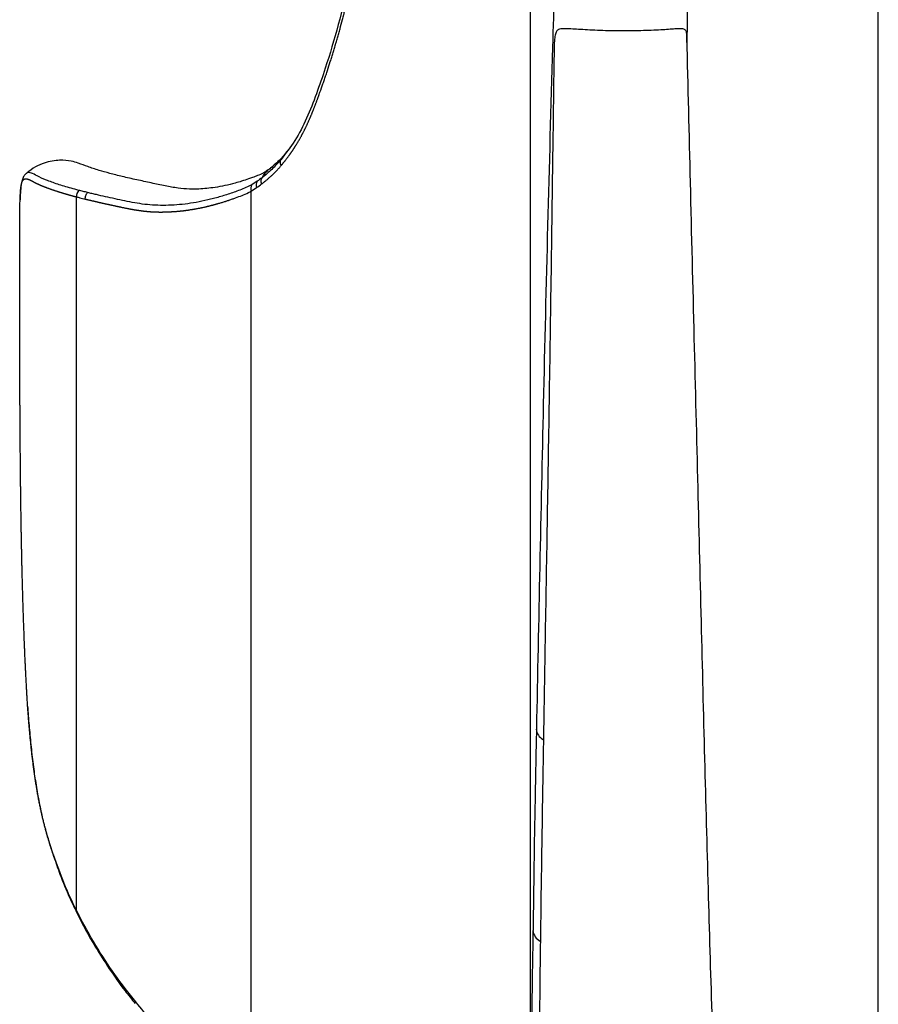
# Paper-space layout '_Back' of a CAD drawing. Header units: millimetres. Extents: x -275 to 275, y 0 to 733.
# Tile 3 of 7: x -275 to -115, y 434 to 618. Entities that reach past the tile are written whole.
import ezdxf

# ---------------------------------------------------------------- set-up
doc = ezdxf.new("R2010")
doc.units = ezdxf.units.MM

psp = doc.layouts.new('_Back')

# ---------------------------------------------------------------- linework, layer by layer
at = {"color": 7, "linetype": 'Continuous', "lineweight": 25}
for p, q in [((-115, 373.14), (-115, 724.99)), ((-180, 387.76), (-180, 706)), ((-150.73, 613.45), (-150.39, 634.1)), ((-226.65, 591.88), (-226.65, 591.88)), ((-274.11, 589.42), (-274.24, 589.27)), ((-231.12, 587.83), (-232.12, 587.17)), ((-262.8, 585.71), (-262.8, 585.71)), ((-232.23, 585.98), (-231.21, 586.64)), ((-232.23, 413.49), (-232.23, 585.98)), ((-264.88, 451.47), (-264.88, 584.91)), ((-274.01, 489.64), (-273.99, 489.29)), ((-269.18, 461.85), (-269.18, 461.61)), ((-269.18, 461.61), (-269.14, 461.49)), ((-264.53, 450.77), (-264.88, 451.47)), ((-264.79, 450.99), (-264.44, 450.27))]:
    psp.add_line(p, q, dxfattribs=at)
for centre, radius, start, end in [((-229.89, 587.14), 1.41, 150.4034, 200.4863), ((-263.32, 585.03), 1.57, 136.0013, 184.4128), ((-230.87, 586.45), 1.44, 149.8784, 198.9754), ((-176.52, 485.59), 2.42, 185.0498, 241.5838), ((-264.04, 451.34), 0.857, 171.1151, 205.6506), ((-263.68, 450.64), 0.865, 171.1859, 205.4359), ((-177.04, 448.03), 2.56, 186.7641, 243.5872)]:
    psp.add_arc(centre, radius, start, end, dxfattribs=at)
for points, knots in [([(-196.24, 689.02), (-196.54, 688.46), (-197.14, 687.34), (-198.28, 685.03), (-200.12, 680.89), (-202.49, 674.78), (-205.04, 667.27), (-207.26, 659.51), (-209.17, 651.54), (-210.82, 643.16), (-212.18, 634.38), (-213.78, 625.52), (-215.89, 617.05), (-218.01, 609.94), (-220.02, 604.15), (-221.81, 599.49), (-224.01, 595.27), (-225.77, 593.02), (-226.65, 591.88)], [0, 0, 0, 0, 0.019091, 0.038181, 0.076367, 0.152747, 0.229198, 0.305651, 0.382703, 0.459753, 0.54253, 0.625255, 0.708607, 0.791957, 0.843053, 0.894168, 0.946633, 1, 1, 1, 1]), ([(-226.61, 590.78), (-226.59, 590.8), (-226.55, 590.84), (-226.5, 590.91), (-226.44, 590.97), (-226.39, 591.04), (-226.33, 591.11), (-226.28, 591.17), (-226.21, 591.26), (-226.12, 591.37), (-226.01, 591.51), (-225.9, 591.65), (-225.79, 591.78), (-225.65, 591.97), (-225.51, 592.15), (-225.36, 592.34), (-225.27, 592.46), (-225.2, 592.56), (-225.16, 592.62), (-225.12, 592.68), (-225.08, 592.72), (-225.05, 592.77), (-225.01, 592.82), (-224.98, 592.87), (-224.93, 592.93), (-224.9, 592.98), (-224.86, 593.03), (-224.83, 593.08), (-224.8, 593.13), (-224.75, 593.19), (-224.72, 593.24), (-224.68, 593.29), (-224.65, 593.34), (-224.61, 593.4), (-224.55, 593.48), (-224.5, 593.55), (-224.45, 593.63), (-224.41, 593.69), (-224.37, 593.75), (-224.33, 593.82), (-224.28, 593.89), (-224.23, 593.97), (-224.17, 594.05), (-224.13, 594.11), (-224.09, 594.18), (-224.05, 594.24), (-224, 594.32), (-223.95, 594.4), (-223.9, 594.48), (-223.84, 594.58), (-223.75, 594.72), (-223.66, 594.88), (-223.56, 595.04), (-223.46, 595.2), (-223.37, 595.36), (-223.27, 595.53), (-223.18, 595.69), (-223.1, 595.83), (-223.02, 595.97), (-222.94, 596.11), (-222.85, 596.28), (-222.77, 596.42), (-222.72, 596.52), (-222.69, 596.57), (-222.67, 596.61), (-222.65, 596.64), (-222.63, 596.69), (-222.61, 596.73), (-222.59, 596.77), (-222.56, 596.81), (-222.54, 596.86), (-222.52, 596.9), (-222.47, 596.99), (-222.41, 597.12), (-222.32, 597.29), (-222.23, 597.47), (-222.16, 597.62), (-222.08, 597.77), (-222.01, 597.91), (-221.93, 598.09), (-221.84, 598.28), (-221.76, 598.46), (-221.67, 598.64), (-221.6, 598.79), (-221.53, 598.95), (-221.47, 599.1), (-221.38, 599.29), (-221.3, 599.47), (-221.24, 599.63), (-221.19, 599.74), (-221.15, 599.82), (-221.12, 599.9), (-221.09, 599.97), (-221.06, 600.04), (-221.03, 600.11), (-220.98, 600.24), (-220.93, 600.36), (-220.86, 600.52), (-220.81, 600.65), (-220.75, 600.81), (-220.69, 600.94), (-220.63, 601.1), (-220.57, 601.26), (-220.49, 601.45), (-220.42, 601.65), (-220.34, 601.84), (-220.27, 602.04), (-220.2, 602.2), (-220.14, 602.37), (-220.08, 602.53), (-220.01, 602.73), (-219.93, 602.92), (-219.86, 603.12), (-219.8, 603.29), (-219.76, 603.4), (-219.71, 603.52), (-219.59, 603.87), (-219.28, 604.73), (-218.9, 605.8), (-218.57, 606.74), (-218.42, 607.19), (-218.36, 607.37), (-218.34, 607.43), (-218.33, 607.46), (-218.32, 607.49), (-218.29, 607.58), (-218.17, 607.94), (-217.87, 608.82), (-217.52, 609.93), (-217.17, 611.04), (-216.91, 611.87), (-216.7, 612.57), (-216.56, 613.07), (-216.47, 613.35), (-216.41, 613.56), (-216.29, 613.98), (-216.1, 614.62), (-215.86, 615.47), (-215.54, 616.61), (-215.27, 617.62), (-215.06, 618.42), (-214.99, 618.71), (-214.93, 618.92), (-214.82, 619.36), (-214.69, 619.87), (-214.51, 620.6), (-214.33, 621.33), (-214.12, 622.21), (-213.91, 623.1), (-213.74, 623.84), (-213.57, 624.59), (-213.41, 625.33), (-213.22, 626.23), (-213.03, 627.13), (-212.84, 628.03), (-212.66, 628.94), (-212.48, 629.85), (-212.34, 630.61), (-212.23, 631.23), (-212.16, 631.61), (-212.12, 631.85), (-212.09, 631.97), (-212.06, 632.18), (-211.97, 632.68), (-211.84, 633.45), (-211.69, 634.38), (-211.57, 635.15), (-211.47, 635.77), (-211.37, 636.39), (-211.27, 637.02), (-211.18, 637.64), (-211.08, 638.26), (-210.99, 638.8), (-210.9, 639.34), (-210.86, 639.6), (-210.83, 639.78), (-210.82, 639.85), (-210.79, 640.05), (-210.73, 640.4), (-210.63, 641.02), (-210.49, 641.79), (-210.36, 642.56), (-210.22, 643.33), (-210.11, 643.94), (-209.97, 644.7), (-209.85, 645.32), (-209.73, 645.93), (-209.66, 646.31), (-209.58, 646.69), (-209.51, 647.07), (-209.41, 647.52), (-209.34, 647.9), (-209.26, 648.28), (-209.18, 648.66), (-209.08, 649.11), (-208.99, 649.56), (-208.91, 649.94), (-208.83, 650.32), (-208.74, 650.69), (-208.64, 651.14), (-208.54, 651.59), (-208.44, 652.04), (-208.3, 652.64), (-208.13, 653.39), (-207.92, 654.28), (-207.7, 655.17), (-207.52, 655.92), (-207.33, 656.66), (-207.15, 657.39), (-206.95, 658.13), (-206.8, 658.72), (-206.68, 659.16), (-206.56, 659.6), (-206.4, 660.18), (-206.2, 660.91), (-205.87, 662.07), (-205.54, 663.23), (-205.19, 664.39), (-204.93, 665.25), (-204.67, 666.11), (-204.4, 666.97), (-204.17, 667.68), (-203.94, 668.39), (-203.7, 669.1), (-203.42, 669.95), (-203.18, 670.66), (-202.98, 671.22), (-202.79, 671.78), (-202.54, 672.48), (-202.24, 673.32), (-201.93, 674.15), (-201.62, 674.99), (-201.3, 675.82), (-201.04, 676.51), (-200.87, 676.94), (-200.81, 677.1), (-200.8, 677.13), (-200.76, 677.23), (-200.62, 677.59), (-200.38, 678.2), (-200.05, 679.03), (-199.71, 679.84), (-199.38, 680.66), (-199.03, 681.47), (-198.68, 682.27), (-198.38, 682.94), (-198.08, 683.61), (-197.65, 684.53), (-197.14, 685.57), (-196.49, 686.86), (-196.08, 687.61), (-195.81, 688.11)], [0, 0, 0, 0, 0.0010787, 0.002154, 0.0032292, 0.0043043, 0.0053795, 0.0064546, 0.0075297, 0.0096799, 0.01183, 0.01398, 0.01613, 0.0182798, 0.0225794, 0.024729, 0.0268785, 0.0279532, 0.0290279, 0.0295653, 0.0306399, 0.0311773, 0.0317146, 0.0327892, 0.0333265, 0.0344011, 0.0349384, 0.0354757, 0.0365502, 0.0370875, 0.038162, 0.0386992, 0.0392365, 0.0403109, 0.0413854, 0.0424598, 0.0435342, 0.0446085, 0.0451457, 0.04622, 0.0472943, 0.0483686, 0.0494429, 0.0505171, 0.0510542, 0.0521284, 0.0532026, 0.0542767, 0.0553508, 0.0564249, 0.0585731, 0.0607211, 0.062869, 0.0650169, 0.0671647, 0.0693123, 0.0714599, 0.0736074, 0.0746811, 0.0768285, 0.0789758, 0.0811231, 0.0821967, 0.0827335, 0.0830019, 0.0835386, 0.0840754, 0.0846122, 0.085149, 0.0856857, 0.0862225, 0.0867592, 0.087296, 0.0894429, 0.0915897, 0.0937364, 0.0958829, 0.0969562, 0.0991026, 0.1012489, 0.1033952, 0.1055414, 0.1076875, 0.1098335, 0.1109065, 0.1130524, 0.1151983, 0.1173441, 0.1194898, 0.1205626, 0.1210991, 0.1221719, 0.1232447, 0.1235129, 0.1245856, 0.1256584, 0.1278039, 0.1288766, 0.131022, 0.1320946, 0.13424, 0.1353126, 0.1374578, 0.139603, 0.1417481, 0.1438932, 0.1460382, 0.1481832, 0.1492557, 0.1514007, 0.1535456, 0.1556905, 0.1578354, 0.1599802, 0.1610526, 0.1615888, 0.1637336, 0.1723126, 0.1894699, 0.1980478, 0.2023367, 0.2034089, 0.2039449, 0.204213, 0.204347, 0.2048831, 0.2070275, 0.2156047, 0.2327583, 0.2413345, 0.2499103, 0.2584858, 0.2627735, 0.2649172, 0.267061, 0.2692048, 0.2777796, 0.2863542, 0.2949284, 0.3120763, 0.316363, 0.3185063, 0.3206496, 0.3227929, 0.3313659, 0.3356522, 0.3442248, 0.352797, 0.361369, 0.3699408, 0.3742265, 0.3827979, 0.3913691, 0.3999401, 0.4085108, 0.4170813, 0.4256515, 0.4342215, 0.4385064, 0.4427913, 0.4449336, 0.4452014, 0.4462726, 0.4505573, 0.4591266, 0.4676957, 0.4762646, 0.480549, 0.4848334, 0.4934022, 0.4976866, 0.501971, 0.5105399, 0.5126821, 0.5169666, 0.5175022, 0.5177699, 0.5188411, 0.5231256, 0.5274102, 0.5359795, 0.5445489, 0.5488337, 0.5574034, 0.5616883, 0.5702582, 0.5745432, 0.5788283, 0.5809708, 0.5852559, 0.5895411, 0.5938263, 0.5959689, 0.6002542, 0.6045396, 0.6088249, 0.6131104, 0.6152531, 0.6195386, 0.6238241, 0.6281097, 0.6323953, 0.6366809, 0.6452524, 0.6538241, 0.6623959, 0.670968, 0.6752541, 0.6838264, 0.692399, 0.6966853, 0.7009718, 0.7052582, 0.7095447, 0.718118, 0.7266914, 0.7438391, 0.7524131, 0.7609874, 0.7695619, 0.7781366, 0.7867116, 0.7909992, 0.7995745, 0.8081501, 0.816726, 0.821014, 0.8253021, 0.8338785, 0.8424552, 0.8510321, 0.8596093, 0.8681867, 0.8767642, 0.8810531, 0.8815892, 0.8817232, 0.8822594, 0.8844038, 0.8929818, 0.9015601, 0.9101386, 0.9187176, 0.9272969, 0.9358767, 0.944457, 0.9487473, 0.9573284, 0.9744931, 0.9830761, 1, 1, 1, 1]), ([(-175.22, 634.68), (-175.45, 627.43), (-176.37, 597.91), (-177.63, 548.14), (-178.5, 505.62), (-178.91, 485.37)], [0, 0, 0, 0, 0.1457889, 0.5931339, 1, 1, 1, 1]), ([(-172.46, 616.3), (-173.02, 616.33), (-173.86, 616.38), (-174.65, 616.27), (-175.1, 616.02), (-175.39, 615.41), (-175.53, 614.35), (-175.6, 613.05), (-175.61, 612.1), (-175.62, 611.62)], [0, 0, 0, 0, 0.246665, 0.369535, 0.495854, 0.613788, 0.731965, 0.864447, 1, 1, 1, 1]), ([(-150.77, 614.57), (-150.78, 614.77), (-150.78, 615.39), (-150.92, 616.04), (-151.32, 616.31), (-152.03, 616.36), (-153.31, 616.29), (-155.14, 616.14), (-157.42, 616.03), (-159.36, 615.97), (-161.4, 615.93), (-163.46, 615.92), (-165.53, 615.96), (-167.51, 616.03), (-169.38, 616.13), (-171.07, 616.23), (-172, 616.28), (-172.46, 616.3)], [0, 0, 0, 0, 0.023649, 0.072699, 0.138282, 0.198774, 0.260889, 0.388582, 0.457165, 0.527826, 0.594902, 0.663949, 0.730623, 0.799211, 0.866234, 0.935172, 1, 1, 1, 1]), ([(-142.69, 217.23), (-142.68, 218.47), (-142.66, 224.06), (-142.65, 233.62), (-142.63, 244.77), (-142.63, 254.18), (-142.64, 262.27), (-142.66, 270.38), (-142.69, 279.98), (-142.75, 291.43), (-142.86, 304.89), (-143.03, 319.56), (-143.29, 335.43), (-143.65, 352.4), (-144.13, 370.45), (-144.71, 389.56), (-145.36, 409.83), (-146.06, 431.43), (-146.74, 454.37), (-147.4, 478.67), (-148.04, 504.19), (-148.7, 530.92), (-149.4, 558.86), (-150.1, 586.88), (-150.55, 605.59), (-150.76, 614.57)], [0, 0, 0, 0, 0.009358, 0.042193, 0.072107, 0.09356, 0.113217, 0.13311, 0.154814, 0.185634, 0.219495, 0.256397, 0.29634, 0.339327, 0.384509, 0.432628, 0.483682, 0.53767, 0.595781, 0.656944, 0.721159, 0.788429, 0.858754, 0.932135, 1, 1, 1, 1]), ([(-175.62, 611.62), (-175.71, 604.9), (-175.91, 589.79), (-176.24, 566.68), (-176.6, 542.7), (-176.98, 519.93), (-177.35, 498.48), (-177.69, 478.34), (-177.99, 459.49), (-178.23, 441.8), (-178.41, 425.26), (-178.55, 409.89), (-178.66, 395.68), (-178.75, 382.62), (-178.83, 371.47), (-178.91, 362.06), (-178.97, 353.98), (-179.04, 345.86), (-179.14, 336.27), (-179.26, 324.83), (-179.42, 311.37), (-179.58, 296.71), (-179.73, 280.84), (-179.84, 263.88), (-179.87, 245.83), (-179.77, 226.71), (-179.5, 206.43), (-179.11, 184.81), (-178.61, 161.86), (-178.05, 137.56), (-177.38, 112.04), (-176.59, 85.32), (-175.66, 57.38), (-174.66, 29.76), (-173.94, 11.47), (-173.61, 2.88)], [0, 0, 0, 0, 0.0331104, 0.0744748, 0.1138626, 0.151274, 0.1867085, 0.2195852, 0.2505538, 0.2796141, 0.3067662, 0.3320109, 0.3553485, 0.3767795, 0.3963037, 0.4103067, 0.4231378, 0.4361216, 0.4502881, 0.4704056, 0.4925094, 0.5165994, 0.5426748, 0.5707352, 0.6002259, 0.6316309, 0.6649516, 0.7001885, 0.7381191, 0.7780431, 0.8199605, 0.8638717, 0.9097774, 0.9576779, 1, 1, 1, 1]), ([(-225.28, 593.77), (-225.77, 593.14), (-226.84, 591.75), (-227.98, 590.81), (-228.59, 590.29)], [0, 0, 0, 0, 0.459303, 1, 1, 1, 1]), ([(-228.59, 590.29), (-228.67, 590.23), (-228.82, 590.12), (-229.09, 589.93), (-229.49, 589.65), (-230.13, 589.24), (-230.97, 588.9), (-231.92, 588.54), (-232.86, 588.2), (-233.93, 587.85), (-236.15, 587.2), (-238.3, 586.74), (-240.51, 586.47), (-242.08, 586.35), (-243.89, 586.34), (-246.01, 586.52), (-248.41, 586.96), (-251.02, 587.53), (-253.7, 588.1), (-256.29, 588.7), (-258.65, 589.27), (-260.76, 589.88), (-262.79, 590.54), (-264.06, 591.07), (-265.75, 591.61), (-267.61, 591.82), (-269.41, 591.64), (-270.94, 591.26), (-272.59, 590.56), (-273.64, 589.77), (-274.17, 589.36)], [0, 0, 0, 0, 0.005944, 0.011785, 0.020893, 0.036191, 0.061469, 0.082659, 0.100448, 0.126817, 0.14921, 0.223938, 0.255432, 0.28711, 0.324953, 0.369802, 0.421995, 0.481024, 0.546679, 0.617057, 0.682969, 0.744066, 0.813649, 0.875858, 0.904716, 0.933963, 0.949365, 0.965424, 0.982251, 1, 1, 1, 1]), ([(-226.65, 591.88), (-227.22, 591.24), (-228.37, 589.96), (-229.59, 588.98), (-230.2, 588.49)], [0, 0, 0, 0, 0.498213, 1, 1, 1, 1]), ([(-226.61, 590.78), (-226.65, 590.87), (-226.73, 591.07), (-226.78, 591.36), (-226.76, 591.64), (-226.69, 591.8), (-226.65, 591.88)], [0, 0, 0, 0, 0.249408, 0.499604, 0.748993, 1, 1, 1, 1]), ([(-226.61, 590.78), (-226.65, 590.87), (-226.73, 591.07), (-226.78, 591.36), (-226.76, 591.64), (-226.69, 591.8), (-226.65, 591.88)], [0, 0, 0, 0, 0.249407, 0.4996023, 0.7489917, 1, 1, 1, 1]), ([(-274.25, 589.29), (-274.4, 589.15), (-274.75, 588.81), (-275.02, 588.13), (-275.21, 587.4), (-275.28, 586.72), (-275.31, 586.42)], [0, 0, 0, 0, 0.188758, 0.446862, 0.754031, 1, 1, 1, 1]), ([(-264.45, 586.12), (-264.93, 586.25), (-266.36, 586.63), (-268.46, 587.27), (-270.59, 588.05), (-272.19, 588.75), (-273.38, 589.49), (-273.87, 589.44), (-274.11, 589.42)], [0, 0, 0, 0, 0.097569, 0.2927431, 0.4879167, 0.6834816, 0.8414094, 1, 1, 1, 1]), ([(-230.28, 587.31), (-230.26, 587.32), (-230.17, 587.39), (-230.05, 587.48), (-229.88, 587.62), (-229.71, 587.75), (-229.51, 587.92), (-229.3, 588.09), (-229.1, 588.26), (-228.9, 588.44), (-228.7, 588.62), (-228.5, 588.8), (-228.3, 588.99), (-228.13, 589.14), (-227.96, 589.31), (-227.8, 589.47), (-227.6, 589.67), (-227.44, 589.84), (-227.28, 590.01), (-227.12, 590.19), (-226.96, 590.37), (-226.79, 590.56), (-226.68, 590.69), (-226.61, 590.78)], [0, 0, 0, 0, 0.013563, 0.067812, 0.094935, 0.149178, 0.203418, 0.257655, 0.311889, 0.366119, 0.420345, 0.474568, 0.528787, 0.583001, 0.610107, 0.664315, 0.718518, 0.772716, 0.799813, 0.854004, 0.908191, 0.935282, 1, 1, 1, 1]), ([(-230.2, 588.49), (-229.84, 589.05), (-229.4, 589.75), (-228.71, 590.16), (-228.58, 590.24)], [0, 0, 0, 0, 0.808139, 1, 1, 1, 1]), ([(-275.32, 586.27), (-275.32, 586.29), (-275.31, 586.36), (-275.3, 586.46), (-275.29, 586.57), (-275.27, 586.67), (-275.26, 586.77), (-275.25, 586.86), (-275.23, 586.95), (-275.22, 587.04), (-275.2, 587.12), (-275.19, 587.2), (-275.17, 587.28), (-275.15, 587.35), (-275.14, 587.42), (-275.12, 587.48), (-275.1, 587.54), (-275.08, 587.6), (-275.06, 587.68), (-275.03, 587.75), (-275, 587.81), (-274.98, 587.85), (-274.96, 587.89), (-274.94, 587.93), (-274.92, 587.97), (-274.89, 588.01), (-274.87, 588.04), (-274.85, 588.06), (-274.83, 588.09), (-274.81, 588.11), (-274.79, 588.13), (-274.76, 588.15), (-274.75, 588.16), (-274.72, 588.18), (-274.7, 588.19), (-274.68, 588.21), (-274.66, 588.22), (-274.65, 588.23), (-274.63, 588.24), (-274.61, 588.24), (-274.6, 588.25), (-274.59, 588.25), (-274.57, 588.26), (-274.55, 588.27), (-274.53, 588.27), (-274.51, 588.28), (-274.49, 588.28), (-274.47, 588.28), (-274.45, 588.29), (-274.43, 588.29), (-274.41, 588.29), (-274.39, 588.29), (-274.36, 588.3), (-274.34, 588.3), (-274.32, 588.3), (-274.3, 588.29), (-274.27, 588.29), (-274.24, 588.29), (-274.22, 588.29), (-274.19, 588.28), (-274.15, 588.28), (-274.12, 588.27), (-274.09, 588.26), (-274.06, 588.25), (-274.02, 588.24), (-273.99, 588.23), (-273.95, 588.22), (-273.92, 588.21), (-273.88, 588.2), (-273.84, 588.18), (-273.79, 588.16), (-273.73, 588.14), (-273.67, 588.11), (-273.63, 588.09), (-273.59, 588.07), (-273.53, 588.04), (-273.47, 588.01), (-273.41, 587.98), (-273.36, 587.95), (-273.31, 587.93), (-273.27, 587.9), (-273.22, 587.88), (-273.15, 587.84), (-273.09, 587.81), (-273.02, 587.77), (-272.97, 587.75), (-272.92, 587.72), (-272.87, 587.69), (-272.82, 587.67), (-272.77, 587.64), (-272.71, 587.61), (-272.67, 587.59), (-272.62, 587.57), (-272.59, 587.55), (-272.54, 587.53), (-272.51, 587.51), (-272.46, 587.48), (-272.42, 587.47), (-272.38, 587.44), (-272.34, 587.43), (-272.3, 587.41), (-272.26, 587.39), (-272.22, 587.37), (-272.18, 587.35), (-272.13, 587.33), (-272.08, 587.3), (-272.03, 587.28), (-271.98, 587.26), (-271.92, 587.23), (-271.86, 587.21), (-271.81, 587.18), (-271.76, 587.16), (-271.71, 587.14), (-271.66, 587.12), (-271.61, 587.1), (-271.57, 587.08), (-271.53, 587.06), (-271.49, 587.04), (-271.46, 587.03), (-271.41, 587.01), (-271.37, 586.99), (-271.33, 586.98), (-271.29, 586.96), (-271.26, 586.95), (-271.23, 586.94), (-271.19, 586.92), (-271.14, 586.9), (-271.1, 586.88), (-271.06, 586.87), (-271.03, 586.86), (-271, 586.84), (-270.96, 586.83), (-270.93, 586.81), (-270.88, 586.8), (-270.84, 586.78), (-270.79, 586.76), (-270.75, 586.74), (-270.67, 586.71), (-270.55, 586.67), (-270.41, 586.61), (-270.29, 586.57), (-270.17, 586.52), (-270.04, 586.48), (-269.89, 586.42), (-269.79, 586.38), (-269.73, 586.36), (-269.73, 586.36), (-269.73, 586.36), (-269.72, 586.36), (-269.68, 586.35), (-269.6, 586.32), (-269.47, 586.27), (-269.32, 586.22), (-269.18, 586.17), (-269.05, 586.13), (-268.92, 586.08), (-268.78, 586.04), (-268.64, 585.99), (-268.53, 585.96), (-268.42, 585.92), (-268.31, 585.89), (-268.19, 585.85), (-268.08, 585.82), (-267.96, 585.78), (-267.85, 585.74), (-267.73, 585.71), (-267.64, 585.68), (-267.55, 585.65), (-267.48, 585.63), (-267.41, 585.61), (-267.33, 585.59), (-267.24, 585.56), (-267.15, 585.53), (-267.06, 585.51), (-266.98, 585.48), (-266.9, 585.46), (-266.83, 585.44), (-266.73, 585.41), (-266.61, 585.38), (-266.45, 585.33), (-266.29, 585.29), (-266.13, 585.24), (-266, 585.21), (-265.84, 585.16), (-265.71, 585.13), (-265.58, 585.09), (-265.48, 585.06), (-265.38, 585.04), (-265.28, 585.01), (-265.17, 584.99), (-265.07, 584.96), (-264.98, 584.93), (-264.91, 584.92), (-264.88, 584.91)], [0, 0, 0, 0, 0.003711, 0.009198, 0.014685, 0.020173, 0.025662, 0.031151, 0.03664, 0.04213, 0.04762, 0.053111, 0.058602, 0.064094, 0.069586, 0.075078, 0.080571, 0.086064, 0.091558, 0.102546, 0.10804, 0.113535, 0.11903, 0.124525, 0.13002, 0.135516, 0.141012, 0.146508, 0.149256, 0.154752, 0.160249, 0.162997, 0.168494, 0.171242, 0.17674, 0.182237, 0.184985, 0.187734, 0.190483, 0.19598, 0.196324, 0.197698, 0.203196, 0.205945, 0.208694, 0.214192, 0.216941, 0.21969, 0.222439, 0.227938, 0.230687, 0.233436, 0.238935, 0.241684, 0.244433, 0.249932, 0.252682, 0.258181, 0.26093, 0.266429, 0.271928, 0.277428, 0.280177, 0.285677, 0.291176, 0.296676, 0.299426, 0.304925, 0.310425, 0.315925, 0.321425, 0.332425, 0.337925, 0.343425, 0.348925, 0.354425, 0.365426, 0.370926, 0.376427, 0.381927, 0.387428, 0.392928, 0.398429, 0.40943, 0.41493, 0.420431, 0.425932, 0.431432, 0.436933, 0.442433, 0.447934, 0.453435, 0.456185, 0.461685, 0.464436, 0.469936, 0.472687, 0.478187, 0.480938, 0.486438, 0.489189, 0.491939, 0.497439, 0.50019, 0.50569, 0.511191, 0.513941, 0.519442, 0.524943, 0.530443, 0.535944, 0.538694, 0.544195, 0.549695, 0.552446, 0.555196, 0.560697, 0.563447, 0.566197, 0.568948, 0.574448, 0.577199, 0.579949, 0.582699, 0.585449, 0.5882, 0.5937, 0.596451, 0.599201, 0.601951, 0.604702, 0.607452, 0.610202, 0.612953, 0.618453, 0.621204, 0.623954, 0.629455, 0.640456, 0.651457, 0.662459, 0.66796, 0.678961, 0.689962, 0.700964, 0.701651, 0.701995, 0.702081, 0.702425, 0.7038, 0.709301, 0.720302, 0.731303, 0.742305, 0.747806, 0.758807, 0.769808, 0.775309, 0.786311, 0.791811, 0.797312, 0.808314, 0.813814, 0.819315, 0.830317, 0.835817, 0.841318, 0.846819, 0.85232, 0.85507, 0.860571, 0.866071, 0.871572, 0.877073, 0.882574, 0.885324, 0.890825, 0.896326, 0.901826, 0.912828, 0.92383, 0.92933, 0.940332, 0.945833, 0.956834, 0.962335, 0.967836, 0.973337, 0.978838, 0.984338, 0.989839, 0.99534, 1, 1, 1, 1]), ([(-230.2, 588.49), (-230.2, 588.49), (-230.51, 588.26), (-230.81, 588.05), (-231.12, 587.83)], [0, 0, 0, 0, 0.00003, 1, 1, 1, 1]), ([(-275.43, 584.28), (-275.43, 584.3), (-275.42, 584.35), (-275.42, 584.46), (-275.41, 584.67), (-275.4, 584.96), (-275.39, 585.23), (-275.38, 585.43), (-275.37, 585.57), (-275.36, 585.72), (-275.35, 585.85), (-275.34, 585.98), (-275.33, 586.11), (-275.32, 586.2), (-275.32, 586.25), (-275.32, 586.27)], [0, 0, 0, 0, 0.01955, 0.05774, 0.134133, 0.286982, 0.439875, 0.516326, 0.592788, 0.669261, 0.745743, 0.822235, 0.898737, 0.975247, 1, 1, 1, 1]), ([(-275.31, 586.42), (-275.31, 586.4), (-275.35, 586.11), (-275.39, 585.45), (-275.41, 584.67), (-275.42, 584.32)], [0, 0, 0, 0, 0.047802, 0.581049, 1, 1, 1, 1]), ([(-262.8, 585.71), (-263.08, 585.78), (-263.64, 585.92), (-264.18, 586.06), (-264.45, 586.12)], [0, 0, 0, 0, 0.4999829, 1, 1, 1, 1]), ([(-263.23, 584.5), (-263.24, 584.61), (-263.24, 584.83), (-263.16, 585.15), (-263.02, 585.46), (-262.87, 585.63), (-262.8, 585.71)], [0, 0, 0, 0, 0.249403, 0.499602, 0.748882, 1, 1, 1, 1]), ([(-263.23, 584.5), (-263.24, 584.61), (-263.24, 584.83), (-263.16, 585.15), (-263.02, 585.46), (-262.87, 585.63), (-262.8, 585.71)], [0, 0, 0, 0, 0.249403, 0.499602, 0.748882, 1, 1, 1, 1]), ([(-263.23, 584.5), (-263.19, 584.49), (-263.11, 584.47), (-262.96, 584.43), (-262.82, 584.4), (-262.68, 584.36), (-262.54, 584.33), (-262.4, 584.29), (-262.26, 584.26), (-262.12, 584.23), (-261.98, 584.19), (-261.83, 584.16), (-261.69, 584.12), (-261.54, 584.09), (-261.4, 584.06), (-261.29, 584.03), (-261.14, 584), (-261, 583.96), (-260.85, 583.93), (-260.74, 583.91), (-260.63, 583.88), (-260.52, 583.85), (-260.41, 583.83), (-260.3, 583.8), (-260.2, 583.78), (-260.13, 583.77), (-260.07, 583.75), (-260.02, 583.74), (-259.99, 583.74), (-259.98, 583.73), (-259.97, 583.73), (-259.94, 583.73), (-259.84, 583.7), (-259.71, 583.67), (-259.56, 583.64), (-259.41, 583.61), (-259.26, 583.57), (-259.06, 583.53), (-258.91, 583.5), (-258.76, 583.46), (-258.6, 583.43), (-258.45, 583.4), (-258.29, 583.36), (-258.13, 583.33), (-257.98, 583.29), (-257.78, 583.25), (-257.62, 583.22), (-257.46, 583.18), (-257.35, 583.16), (-257.23, 583.13), (-257.11, 583.11), (-256.99, 583.08), (-256.89, 583.06), (-256.78, 583.04), (-256.68, 583.02), (-256.52, 582.98), (-256.36, 582.95), (-256.16, 582.91), (-255.95, 582.86), (-255.71, 582.81), (-255.46, 582.76), (-255.25, 582.72), (-255.05, 582.68), (-254.9, 582.65), (-254.79, 582.63), (-254.75, 582.63), (-254.73, 582.62), (-254.67, 582.61), (-254.58, 582.6), (-254.47, 582.58), (-254.37, 582.56), (-254.28, 582.54), (-254.18, 582.52), (-254.09, 582.51), (-253.99, 582.49), (-253.88, 582.48), (-253.78, 582.46), (-253.67, 582.44), (-253.56, 582.42), (-253.44, 582.4), (-253.31, 582.39), (-253.18, 582.37), (-253.05, 582.35), (-252.92, 582.33), (-252.75, 582.31), (-252.58, 582.29), (-252.41, 582.26), (-252.28, 582.25), (-252.15, 582.23), (-252.01, 582.22), (-251.88, 582.21), (-251.71, 582.19), (-251.53, 582.17), (-251.36, 582.16), (-251.23, 582.15), (-251.1, 582.14), (-250.96, 582.13), (-250.83, 582.12), (-250.65, 582.11), (-250.48, 582.1), (-250.3, 582.1), (-250.17, 582.09), (-250.03, 582.09), (-249.9, 582.08), (-249.77, 582.08), (-249.63, 582.08), (-249.5, 582.07), (-249.36, 582.07), (-249.23, 582.07), (-249.09, 582.07), (-248.96, 582.07), (-248.82, 582.07), (-248.69, 582.08), (-248.55, 582.08), (-248.42, 582.08), (-248.28, 582.08), (-248.14, 582.09), (-248.01, 582.09), (-247.87, 582.1), (-247.69, 582.1), (-247.5, 582.11), (-247.32, 582.12), (-247.18, 582.13), (-247, 582.14), (-246.81, 582.15), (-246.63, 582.16), (-246.49, 582.17), (-246.31, 582.18), (-246.12, 582.2), (-245.93, 582.21), (-245.75, 582.23), (-245.56, 582.25), (-245.38, 582.27), (-245.24, 582.28), (-245.09, 582.3), (-244.95, 582.31), (-244.84, 582.33), (-244.74, 582.34), (-244.67, 582.35), (-244.6, 582.36), (-244.53, 582.37), (-244.46, 582.38), (-244.37, 582.39), (-244.2, 582.41), (-244.01, 582.44), (-243.78, 582.47), (-243.54, 582.51), (-243.3, 582.55), (-243.06, 582.59), (-242.87, 582.62), (-242.63, 582.66), (-242.44, 582.7), (-242.2, 582.74), (-242.01, 582.78), (-241.77, 582.83), (-241.58, 582.87), (-241.34, 582.92), (-241.1, 582.97), (-240.86, 583.03), (-240.69, 583.06), (-240.56, 583.09), (-240.44, 583.12), (-240.3, 583.16), (-240.15, 583.19), (-240.01, 583.23), (-239.86, 583.26), (-239.74, 583.3), (-239.64, 583.32), (-239.57, 583.34), (-239.47, 583.37), (-239.37, 583.39), (-239.27, 583.42), (-239.2, 583.44), (-239.1, 583.46), (-238.98, 583.5), (-238.83, 583.54), (-238.69, 583.58), (-238.54, 583.62), (-238.34, 583.67), (-238.1, 583.75), (-237.8, 583.83), (-237.51, 583.92), (-237.26, 584), (-237.1, 584.05), (-237.03, 584.07), (-236.99, 584.09), (-236.86, 584.13), (-236.68, 584.19), (-236.48, 584.25), (-236.19, 584.35), (-235.74, 584.51), (-234.55, 584.95), (-233.48, 585.31), (-232.54, 585.8), (-232.37, 585.9), (-232.25, 585.97), (-232.23, 585.98)], [0, 0, 0, 0, 0.005395, 0.009666, 0.018207, 0.022478, 0.026749, 0.035291, 0.039562, 0.043833, 0.052375, 0.056646, 0.060917, 0.069459, 0.07373, 0.078001, 0.082272, 0.090814, 0.095085, 0.099356, 0.103627, 0.107898, 0.112169, 0.11644, 0.120711, 0.122846, 0.124982, 0.127117, 0.128185, 0.128719, 0.128853, 0.129386, 0.131522, 0.140064, 0.144335, 0.148606, 0.157148, 0.161419, 0.169961, 0.174232, 0.178503, 0.187045, 0.191316, 0.195587, 0.204129, 0.2084, 0.216942, 0.221213, 0.225484, 0.229755, 0.234026, 0.238297, 0.242568, 0.244704, 0.248975, 0.253246, 0.261788, 0.266059, 0.274601, 0.283143, 0.291685, 0.300227, 0.304498, 0.31304, 0.315176, 0.316243, 0.31651, 0.317578, 0.321849, 0.32612, 0.328255, 0.332526, 0.334662, 0.338933, 0.341068, 0.345339, 0.34961, 0.351746, 0.356016, 0.360287, 0.364558, 0.368829, 0.3731, 0.377371, 0.381642, 0.390183, 0.394454, 0.398725, 0.402995, 0.407266, 0.411537, 0.415807, 0.424349, 0.428619, 0.43289, 0.437161, 0.441431, 0.445702, 0.449972, 0.458513, 0.462783, 0.467054, 0.471324, 0.475595, 0.479865, 0.484135, 0.488406, 0.492676, 0.496946, 0.501216, 0.505487, 0.509757, 0.514027, 0.518297, 0.522567, 0.526838, 0.531108, 0.535378, 0.539648, 0.543918, 0.552458, 0.556728, 0.560998, 0.565268, 0.573808, 0.578078, 0.582347, 0.586617, 0.595157, 0.599427, 0.603696, 0.612236, 0.616506, 0.620775, 0.625045, 0.629315, 0.633584, 0.635719, 0.637854, 0.639988, 0.642123, 0.644258, 0.646393, 0.650662, 0.659201, 0.663471, 0.672009, 0.680548, 0.684817, 0.693356, 0.697625, 0.706164, 0.710433, 0.718971, 0.72324, 0.731778, 0.736047, 0.744585, 0.753123, 0.757392, 0.759526, 0.763795, 0.768064, 0.772333, 0.776601, 0.78087, 0.785139, 0.787273, 0.789407, 0.791542, 0.79581, 0.797945, 0.800079, 0.802213, 0.806482, 0.81075, 0.815019, 0.819287, 0.823556, 0.832093, 0.840629, 0.849166, 0.857703, 0.861971, 0.863038, 0.863572, 0.865706, 0.874242, 0.87851, 0.882778, 0.89985, 0.916922, 0.985208, 0.989475, 0.998007, 1, 1, 1, 1]), ([(-232.12, 587.17), (-232.85, 586.83), (-234.32, 586.13), (-236.55, 585.38), (-238.37, 584.82), (-240.9, 584.16), (-244.09, 583.54), (-248.2, 583.23), (-252.14, 583.41), (-255.93, 584.15), (-258.9, 584.8), (-260.89, 585.25), (-262, 585.51), (-262.53, 585.65), (-262.8, 585.71)], [0, 0, 0, 0, 0.063874, 0.128019, 0.191734, 0.223588, 0.351056, 0.478524, 0.60641, 0.733857, 0.866861, 0.933422, 0.96671, 1, 1, 1, 1]), ([(-231.21, 586.64), (-230.9, 586.86), (-230.59, 587.08), (-230.28, 587.31), (-230.28, 587.31)], [0, 0, 0, 0, 0.99997, 1, 1, 1, 1]), ([(-274.01, 489.68), (-274.02, 489.8), (-274.06, 490.42), (-274.11, 491.28), (-274.17, 492.28), (-274.23, 493.27), (-274.29, 494.52), (-274.36, 495.77), (-274.4, 496.77), (-274.44, 497.52), (-274.49, 498.53), (-274.53, 499.53), (-274.58, 500.78), (-274.63, 501.79), (-274.67, 503.04), (-274.71, 504.05), (-274.76, 505.31), (-274.8, 506.57), (-274.84, 507.83), (-274.88, 509.09), (-274.92, 510.35), (-274.96, 511.61), (-274.98, 512.62), (-275.01, 513.63), (-275.04, 514.64), (-275.06, 515.65), (-275.08, 516.41), (-275.1, 517.42), (-275.12, 518.43), (-275.14, 519.44), (-275.16, 520.45), (-275.18, 521.46), (-275.2, 522.72), (-275.22, 523.73), (-275.24, 525), (-275.26, 526.26), (-275.28, 527.52), (-275.3, 528.78), (-275.31, 529.79), (-275.32, 531.05), (-275.34, 532.31), (-275.35, 533.57), (-275.36, 534.83), (-275.37, 535.83), (-275.38, 537.09), (-275.39, 538.34), (-275.4, 539.6), (-275.41, 540.85), (-275.42, 541.85), (-275.43, 542.85), (-275.43, 543.85), (-275.44, 544.85), (-275.44, 545.85), (-275.45, 546.6), (-275.45, 547.6), (-275.45, 548.59), (-275.46, 549.59), (-275.46, 550.58), (-275.47, 551.57), (-275.47, 552.81), (-275.47, 554.05), (-275.48, 555.29), (-275.48, 556.52), (-275.48, 557.5), (-275.48, 558.49), (-275.49, 559.47), (-275.49, 560.45), (-275.49, 561.43), (-275.49, 562.41), (-275.49, 563.39), (-275.49, 564.36), (-275.49, 565.09), (-275.49, 566.07), (-275.5, 567.04), (-275.5, 568.01), (-275.5, 568.73), (-275.5, 569.46), (-275.5, 570.42), (-275.5, 571.38), (-275.5, 572.22), (-275.5, 572.82), (-275.5, 573.65), (-275.5, 574.6), (-275.5, 575.77), (-275.5, 576.93), (-275.49, 578.06), (-275.49, 578.95), (-275.49, 579.6), (-275.48, 580.44), (-275.48, 581.25), (-275.47, 582.02), (-275.46, 582.43), (-275.46, 582.84), (-275.45, 583.45), (-275.44, 583.94), (-275.43, 584.28)], [0, 0, 0, 0, 0.003867, 0.019334, 0.027066, 0.034797, 0.050259, 0.065719, 0.073448, 0.081177, 0.088905, 0.104363, 0.112091, 0.127547, 0.135275, 0.15073, 0.158457, 0.173911, 0.189364, 0.19709, 0.212542, 0.227993, 0.235718, 0.243443, 0.258893, 0.266617, 0.274342, 0.282066, 0.297514, 0.305238, 0.312962, 0.328408, 0.336132, 0.351577, 0.3593, 0.374745, 0.39019, 0.397912, 0.413355, 0.421077, 0.43652, 0.451962, 0.459683, 0.475125, 0.482845, 0.498286, 0.513727, 0.521447, 0.536887, 0.544606, 0.552326, 0.567765, 0.575484, 0.583204, 0.590923, 0.606361, 0.61408, 0.621799, 0.637236, 0.644955, 0.660392, 0.675829, 0.683547, 0.698984, 0.706702, 0.71442, 0.729856, 0.737574, 0.745292, 0.760728, 0.768445, 0.776163, 0.783881, 0.799316, 0.807034, 0.814751, 0.822469, 0.830187, 0.845622, 0.853339, 0.857198, 0.864916, 0.880352, 0.88807, 0.903509, 0.918951, 0.926671, 0.934393, 0.942115, 0.957574, 0.965301, 0.97303, 0.974962, 0.982694, 1, 1, 1, 1]), ([(-264.88, 584.91), (-264.67, 584.86), (-264.13, 584.72), (-263.57, 584.58), (-263.23, 584.5)], [0, 0, 0, 0, 0.402758, 1, 1, 1, 1]), ([(-270.03, 464.5), (-270.05, 464.56), (-270.14, 464.84), (-270.26, 465.25), (-270.43, 465.83), (-270.59, 466.41), (-270.76, 467), (-270.88, 467.48), (-271.01, 467.97), (-271.16, 468.58), (-271.34, 469.34), (-271.51, 470.1), (-271.68, 470.88), (-271.84, 471.67), (-271.99, 472.48), (-272.12, 473.16), (-272.21, 473.71), (-272.28, 474.12), (-272.35, 474.54), (-272.45, 475.1), (-272.56, 475.81), (-272.68, 476.66), (-272.81, 477.53), (-272.91, 478.27), (-273, 479), (-273.08, 479.6), (-273.15, 480.2), (-273.22, 480.8), (-273.29, 481.41), (-273.35, 482.02), (-273.4, 482.48), (-273.46, 483.09), (-273.52, 483.71), (-273.58, 484.34), (-273.64, 484.96), (-273.71, 485.74), (-273.79, 486.69), (-273.86, 487.65), (-273.94, 488.64), (-273.98, 489.32), (-274.01, 489.68)], [0, 0, 0, 0, 0.008442, 0.04199, 0.058763, 0.092309, 0.125852, 0.142623, 0.159392, 0.192928, 0.22646, 0.259987, 0.293509, 0.327026, 0.360539, 0.394047, 0.410798, 0.427548, 0.444297, 0.461045, 0.494538, 0.528027, 0.56151, 0.594988, 0.611724, 0.645194, 0.661926, 0.678658, 0.712117, 0.728845, 0.745571, 0.762296, 0.795744, 0.812465, 0.829185, 0.862623, 0.896057, 0.929485, 0.962908, 1, 1, 1, 1]), ([(-273.99, 489.29), (-273.98, 489.11), (-273.89, 487.72), (-273.67, 485.11), (-273.32, 481.48), (-272.9, 477.9), (-272.39, 474.45), (-271.79, 471.17), (-271.11, 468.09), (-270.51, 465.81), (-270.11, 464.54), (-270, 464.18)], [0, 0, 0, 0, 0.018553, 0.144351, 0.276355, 0.412417, 0.546253, 0.679687, 0.815634, 0.946849, 1, 1, 1, 1]), ([(-178.9, 485.37), (-178.99, 480.95), (-179.27, 468.4), (-179.43, 455.85), (-179.54, 447.73)], [0, 0, 0, 0, 0.352735, 1, 1, 1, 1]), ([(-270.03, 464.5), (-270.04, 464.42), (-270.05, 464.31), (-270.01, 464.21), (-270, 464.18)], [0, 0, 0, 0, 0.722026, 1, 1, 1, 1]), ([(-270.03, 464.5), (-270.04, 464.42), (-270.05, 464.31), (-270.01, 464.21), (-270, 464.18)], [0, 0, 0, 0, 0.716577, 1, 1, 1, 1]), ([(-269.18, 461.85), (-269.18, 461.85), (-269.18, 461.86), (-269.18, 461.87), (-269.19, 461.88), (-269.19, 461.9), (-269.2, 461.91), (-269.2, 461.92), (-269.21, 461.93), (-269.21, 461.94), (-269.21, 461.96), (-269.22, 461.97), (-269.22, 461.98), (-269.23, 461.99), (-269.23, 462.01), (-269.24, 462.02), (-269.24, 462.03), (-269.24, 462.05), (-269.25, 462.07), (-269.26, 462.09), (-269.27, 462.13), (-269.28, 462.16), (-269.29, 462.19), (-269.31, 462.23), (-269.32, 462.27), (-269.34, 462.32), (-269.35, 462.35), (-269.36, 462.38), (-269.37, 462.41), (-269.38, 462.46), (-269.4, 462.5), (-269.41, 462.54), (-269.42, 462.57), (-269.43, 462.61), (-269.44, 462.64), (-269.46, 462.68), (-269.47, 462.72), (-269.48, 462.77), (-269.49, 462.8), (-269.5, 462.83), (-269.52, 462.86), (-269.53, 462.91), (-269.54, 462.95), (-269.56, 462.99), (-269.57, 463.02), (-269.58, 463.06), (-269.59, 463.1), (-269.61, 463.14), (-269.62, 463.19), (-269.63, 463.22), (-269.64, 463.25), (-269.65, 463.28), (-269.66, 463.33), (-269.68, 463.37), (-269.69, 463.41), (-269.7, 463.44), (-269.71, 463.48), (-269.72, 463.51), (-269.74, 463.55), (-269.75, 463.59), (-269.76, 463.64), (-269.77, 463.67), (-269.78, 463.7), (-269.8, 463.74), (-269.81, 463.78), (-269.82, 463.82), (-269.84, 463.87), (-269.85, 463.9), (-269.86, 463.93), (-269.87, 463.97), (-269.88, 464.02), (-269.9, 464.06), (-269.91, 464.09), (-269.92, 464.12), (-269.93, 464.16), (-269.94, 464.2), (-269.95, 464.24), (-269.97, 464.29), (-269.98, 464.32), (-269.99, 464.35), (-270, 464.39), (-270.01, 464.43), (-270.02, 464.47), (-270.03, 464.5)], [0, 0, 0, 0, 0.000244, 0.006343, 0.012443, 0.015493, 0.021593, 0.024642, 0.030742, 0.033792, 0.039892, 0.045991, 0.049041, 0.055141, 0.058191, 0.06429, 0.07039, 0.07344, 0.07954, 0.091739, 0.103938, 0.116138, 0.128337, 0.140536, 0.164935, 0.177134, 0.189333, 0.201532, 0.213731, 0.225931, 0.250329, 0.262528, 0.274727, 0.286926, 0.299125, 0.311324, 0.335722, 0.347921, 0.36012, 0.372319, 0.384518, 0.396717, 0.421115, 0.433314, 0.445513, 0.457712, 0.469911, 0.494308, 0.506507, 0.518706, 0.530905, 0.543104, 0.555302, 0.5797, 0.591898, 0.604097, 0.616296, 0.628494, 0.640693, 0.66509, 0.677289, 0.689487, 0.701686, 0.713885, 0.726083, 0.75048, 0.762678, 0.774877, 0.787075, 0.799274, 0.82367, 0.835869, 0.848067, 0.860265, 0.872464, 0.884662, 0.909059, 0.921257, 0.933455, 0.945653, 0.957851, 0.97005, 1, 1, 1, 1]), ([(-270.01, 464.17), (-269.95, 463.99), (-269.68, 463.08), (-269.38, 462.2), (-269.14, 461.5)], [0, 0, 0, 0, 0.2081, 1, 1, 1, 1]), ([(-269.18, 461.85), (-269.19, 461.77), (-269.2, 461.65), (-269.15, 461.54), (-269.14, 461.5)], [0, 0, 0, 0, 0.664807, 1, 1, 1, 1]), ([(-264.88, 451.47), (-265.68, 453.13), (-267.26, 456.46), (-268.54, 460.05), (-269.18, 461.85)], [0, 0, 0, 0, 0.499342, 1, 1, 1, 1]), ([(-269.11, 461.5), (-268.74, 460.41), (-267.86, 457.81), (-266.43, 454.34), (-265.3, 452.03), (-264.85, 451.12)], [0, 0, 0, 0, 0.302359, 0.722351, 1, 1, 1, 1]), ([(-232.23, 413.49), (-235.03, 415.75), (-240.43, 420.11), (-247.56, 427.11), (-253.23, 433.51), (-257.75, 439.43), (-261.36, 444.83), (-263.47, 448.79), (-264.53, 450.77)], [0, 0, 0, 0, 0.21063, 0.406621, 0.602615, 0.735081, 0.867601, 1, 1, 1, 1]), ([(-264.43, 450.28), (-264.19, 449.78), (-263.23, 447.83), (-261.35, 444.58), (-258.73, 440.47), (-256.25, 436.95), (-254.55, 434.85), (-253.91, 434.06)], [0, 0, 0, 0, 0.0829237, 0.3225455, 0.5739113, 0.8392914, 1, 1, 1, 1]), ([(-179.55, 447.73), (-179.6, 444.78), (-179.85, 431.52), (-179.98, 407.96), (-179.9, 377.05), (-179.62, 352.24), (-179.27, 337.72), (-179.17, 333.51)], [0, 0, 0, 0, 0.077534, 0.348154, 0.618714, 0.889211, 1, 1, 1, 1])]:
    psp.add_open_spline(points, degree=3, knots=knots, dxfattribs=at)
psp.add_open_spline([(-230.28, 587.31), (-230.31, 587.42), (-230.37, 587.62), (-230.38, 587.94), (-230.33, 588.24), (-230.25, 588.41), (-230.2, 588.49)], degree=3, dxfattribs=at)

doc.saveas('drawing.dxf')
